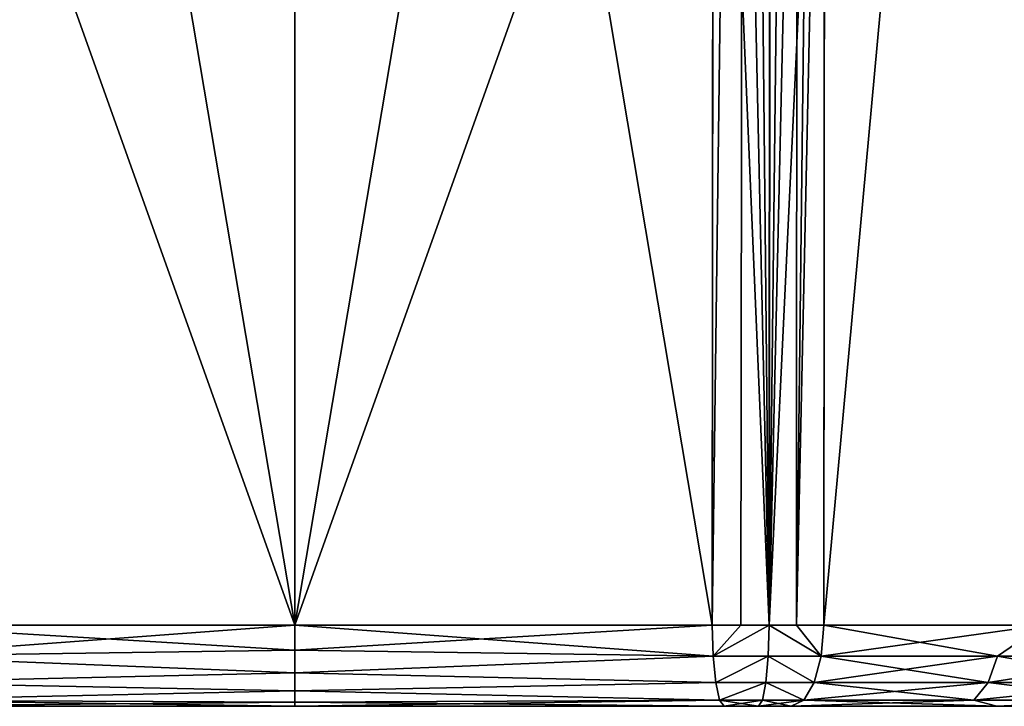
# Model space of a CAD drawing. Header units: millimetres. Extents: x -52 to 52, y -78 to 25.
# Tile 3 of 31: x -7 to 17, y -69 to -52. Entities that reach past the tile are written whole.
import ezdxf

# ---------------------------------------------------------------- set-up
doc = ezdxf.new("R2010")
doc.units = ezdxf.units.MM
doc.header["$LTSCALE"] = 65.185185
for name, color, linetype in [('41', 7, 'CONTINUOUS'), ('43', 7, 'CONTINUOUS'), ('56', 7, 'CONTINUOUS'), ('58', 7, 'CONTINUOUS'), ('60', 7, 'CONTINUOUS'), ('63', 7, 'CONTINUOUS'), ('70', 7, 'CONTINUOUS'), ('72', 7, 'CONTINUOUS'), ('73', 7, 'CONTINUOUS'), ('76', 7, 'CONTINUOUS'), ('81', 7, 'CONTINUOUS'), ('82', 7, 'CONTINUOUS')]:
    doc.layers.add(name, color=color, linetype=linetype)

msp = doc.modelspace()

# ---------------------------------------------------------------- linework, layer by layer
at = {"layer": '41', "color": 253, "linetype": 'Continuous', "true_color": 0x999999}
for points in [[(-28.172, -69, 11.314), (-28.164, -69, 10.48), (28.172, -69, 11.314), (-28.172, -69, 11.314)], [(-27.95, -69, 12.117), (-28.172, -69, 11.314), (27.95, -69, 12.117), (-27.95, -69, 12.117)], [(27.95, -69, 12.117), (-28.172, -69, 11.314), (28.172, -69, 11.314), (27.95, -69, 12.117)], [(28.172, -69, -11.314), (28.164, -69, -10.48), (-28.172, -69, -11.314), (28.172, -69, -11.314)], [(-27.95, -69, -12.117), (28.172, -69, -11.314), (-28.172, -69, -11.314), (-27.95, -69, -12.117)], [(-28.172, -69, -11.314), (28.164, -69, -10.48), (-28.164, -69, -10.48), (-28.172, -69, -11.314)], [(-28.164, -69, 10.48), (-27.385, -69), (28.164, -69, 10.48), (-28.164, -69, 10.48)], [(28.172, -69, 11.314), (-28.164, -69, 10.48), (28.164, -69, 10.48), (28.172, -69, 11.314)], [(-27.385, -69), (-28.164, -69, -10.48), (27.385, -69), (-27.385, -69)], [(-28.164, -69, -10.48), (28.164, -69, -10.48), (27.385, -69), (-28.164, -69, -10.48)], [(-25.19, -69, 17.131), (-27.95, -69, 12.117), (25.19, -69, 17.131), (-25.19, -69, 17.131)], [(25.19, -69, 17.131), (-27.95, -69, 12.117), (27.95, -69, 12.117), (25.19, -69, 17.131)], [(-25.19, -69, -17.131), (27.95, -69, -12.117), (-27.95, -69, -12.117), (-25.19, -69, -17.131)], [(27.95, -69, -12.117), (28.172, -69, -11.314), (-27.95, -69, -12.117), (27.95, -69, -12.117)], [(28.164, -69, 10.48), (-27.385, -69), (27.385, -69), (28.164, -69, 10.48)], [(21.541, -69, 21.541), (-25.19, -69, 17.131), (25.19, -69, 17.131), (21.541, -69, 21.541)], [(-21.541, -69, 21.541), (-25.19, -69, 17.131), (21.541, -69, 21.541), (-21.541, -69, 21.541)], [(25.19, -69, -17.131), (27.95, -69, -12.117), (-25.19, -69, -17.131), (25.19, -69, -17.131)], [(-21.541, -69, -21.541), (25.19, -69, -17.131), (-25.19, -69, -17.131), (-21.541, -69, -21.541)], [(17.131, -69, 25.19), (-21.541, -69, 21.541), (21.541, -69, 21.541), (17.131, -69, 25.19)], [(-17.131, -69, 25.19), (-21.541, -69, 21.541), (17.131, -69, 25.19), (-17.131, -69, 25.19)], [(-17.131, -69, -25.19), (21.541, -69, -21.541), (-21.541, -69, -21.541), (-17.131, -69, -25.19)], [(21.541, -69, -21.541), (25.19, -69, -17.131), (-21.541, -69, -21.541), (21.541, -69, -21.541)], [(-12.117, -69, -27.95), (17.131, -69, -25.19), (-17.131, -69, -25.19), (-12.117, -69, -27.95)], [(12.117, -69, 27.95), (-17.131, -69, 25.19), (17.131, -69, 25.19), (12.117, -69, 27.95)], [(0, -69, 27.385), (-17.131, -69, 25.19), (12.117, -69, 27.95), (0, -69, 27.385)], [(-12.117, -69, 27.95), (-17.131, -69, 25.19), (0, -69, 27.385), (-12.117, -69, 27.95)], [(17.131, -69, -25.19), (21.541, -69, -21.541), (-17.131, -69, -25.19), (17.131, -69, -25.19)], [(-10.48, -69, -28.164), (0, -69, -27.385), (-12.117, -69, -27.95), (-10.48, -69, -28.164)], [(-10.48, -69, 28.164), (-12.117, -69, 27.95), (0, -69, 27.385), (-10.48, -69, 28.164)], [(0, -69, -27.385), (17.131, -69, -25.19), (-12.117, -69, -27.95), (0, -69, -27.385)], [(10.48, -69, -28.164), (12.117, -69, -27.95), (0, -69, -27.385), (10.48, -69, -28.164)], [(10.48, -69, 28.164), (0, -69, 27.385), (12.117, -69, 27.95), (10.48, -69, 28.164)], [(12.117, -69, -27.95), (17.131, -69, -25.19), (0, -69, -27.385), (12.117, -69, -27.95)], [(11.314, -69, -28.172), (12.117, -69, -27.95), (10.48, -69, -28.164), (11.314, -69, -28.172)], [(11.314, -69, 28.172), (10.48, -69, 28.164), (12.117, -69, 27.95), (11.314, -69, 28.172)]]:
    msp.add_3dface(points, dxfattribs=at)
at = {"layer": '43', "color": 253, "linetype": 'Continuous', "true_color": 0x999999}
for points in [[(12.934, -38.426, -30.047), (18.479, -6.491, -27.331), (12.913, -67.017, -29.784), (12.934, -38.426, -30.047)], [(12.913, -67.017, -29.784), (18.479, -6.491, -27.331), (18.256, -67.017, -26.843), (12.913, -67.017, -29.784)], [(12.913, -67.017, 29.784), (18.479, -6.491, 27.331), (12.937, -35.067, 30.078), (12.913, -67.017, 29.784)], [(18.256, -67.017, 26.843), (18.479, -6.491, 27.331), (12.913, -67.017, 29.784), (18.256, -67.017, 26.843)]]:
    msp.add_3dface(points, dxfattribs=at)
at = {"layer": '56', "color": 253, "linetype": 'Continuous', "true_color": 0x999999}
for points in [[(-10.216, -35.067, -30.429), (0, -6.491, -29.913), (-10.184, -67.017, -30.142), (-10.216, -35.067, -30.429)], [(-10.184, -67.017, -30.142), (0, -6.491, -29.913), (0, -67.017, -29.384), (-10.184, -67.017, -30.142)], [(0, -67.017, -29.384), (10.245, -6.491, -30.685), (10.213, -38.426, -30.399), (0, -67.017, -29.384)], [(0, -6.491, -29.913), (10.245, -6.491, -30.685), (0, -67.017, -29.384), (0, -6.491, -29.913)], [(10.184, -67.017, -30.142), (0, -67.017, -29.384), (10.213, -38.426, -30.399), (10.184, -67.017, -30.142)]]:
    msp.add_3dface(points, dxfattribs=at)
at = {"layer": '58', "color": 253, "linetype": 'Continuous', "true_color": 0x999999}
for points in [[(0, -6.491, 29.913), (-10.245, -6.491, 30.685), (0, -67.017, 29.384), (0, -6.491, 29.913)], [(0, -67.017, 29.384), (-10.245, -6.491, 30.685), (-10.213, -38.426, 30.399), (0, -67.017, 29.384)], [(10.184, -67.017, 30.142), (0, -6.491, 29.913), (0, -67.017, 29.384), (10.184, -67.017, 30.142)], [(10.216, -35.067, 30.429), (0, -6.491, 29.913), (10.184, -67.017, 30.142), (10.216, -35.067, 30.429)], [(-10.184, -67.017, 30.142), (0, -67.017, 29.384), (-10.213, -38.426, 30.399), (-10.184, -67.017, 30.142)]]:
    msp.add_3dface(points, dxfattribs=at)
at = {"layer": '60', "color": 253, "linetype": 'Continuous', "true_color": 0x999999}
for points in [[(10.245, -6.491, 30.685), (10.216, -35.067, 30.429), (11.574, -67.018, 30.155), (10.245, -6.491, 30.685)], [(11.603, -6.491, 30.705), (10.245, -6.491, 30.685), (11.574, -67.018, 30.155), (11.603, -6.491, 30.705)], [(12.27, -6.491, 30.576), (11.603, -6.491, 30.705), (11.574, -67.018, 30.155), (12.27, -6.491, 30.576)], [(12.245, -67.018, 30.019), (12.27, -6.491, 30.576), (11.574, -67.018, 30.155), (12.245, -67.018, 30.019)], [(12.958, -6.491, 30.34), (12.27, -6.491, 30.576), (12.245, -67.018, 30.019), (12.958, -6.491, 30.34)], [(12.937, -35.067, 30.078), (12.958, -6.491, 30.34), (12.245, -67.018, 30.019), (12.937, -35.067, 30.078)], [(10.216, -35.067, 30.429), (10.184, -67.017, 30.142), (11.574, -67.018, 30.155), (10.216, -35.067, 30.429)], [(12.913, -67.017, 29.784), (12.937, -35.067, 30.078), (12.245, -67.018, 30.019), (12.913, -67.017, 29.784)]]:
    msp.add_3dface(points, dxfattribs=at)
at = {"layer": '63', "color": 253, "linetype": 'Continuous', "true_color": 0x999999}
for points in [[(10.184, -67.017, -30.142), (10.971, -6.491, -30.742), (10.89, -67.018, -30.197), (10.184, -67.017, -30.142)], [(10.184, -67.017, -30.142), (10.213, -38.426, -30.399), (10.971, -6.491, -30.742), (10.184, -67.017, -30.142)], [(10.89, -67.018, -30.197), (10.971, -6.491, -30.742), (11.574, -67.018, -30.155), (10.89, -67.018, -30.197)], [(10.971, -6.491, -30.742), (11.649, -6.491, -30.699), (11.574, -67.018, -30.155), (10.971, -6.491, -30.742)], [(12.958, -6.491, -30.34), (12.934, -38.426, -30.047), (11.574, -67.018, -30.155), (12.958, -6.491, -30.34)], [(11.649, -6.491, -30.699), (12.958, -6.491, -30.34), (11.574, -67.018, -30.155), (11.649, -6.491, -30.699)], [(12.934, -38.426, -30.047), (12.913, -67.017, -29.784), (11.574, -67.018, -30.155), (12.934, -38.426, -30.047)]]:
    msp.add_3dface(points, dxfattribs=at)
at = {"layer": '70', "color": 253, "linetype": 'Continuous', "true_color": 0x999999}
for points in [[(17.15, -67.776, 27.379), (12.913, -67.017, 29.784), (12.85, -67.776, 29.641), (17.15, -67.776, 27.379)], [(18.256, -67.017, 26.843), (12.913, -67.017, 29.784), (17.15, -67.776, 27.379), (18.256, -67.017, 26.843)], [(21.062, -67.776, 24.497), (18.256, -67.017, 26.843), (17.15, -67.776, 27.379), (21.062, -67.776, 24.497)], [(16.919, -68.42, 27.01), (12.85, -67.776, 29.641), (12.678, -68.42, 29.242), (16.919, -68.42, 27.01)], [(17.15, -67.776, 27.379), (12.85, -67.776, 29.641), (16.919, -68.42, 27.01), (17.15, -67.776, 27.379)], [(20.778, -68.42, 24.168), (17.15, -67.776, 27.379), (16.919, -68.42, 27.01), (20.778, -68.42, 24.168)], [(21.062, -67.776, 24.497), (17.15, -67.776, 27.379), (20.778, -68.42, 24.168), (21.062, -67.776, 24.497)], [(16.576, -68.849, 26.462), (12.678, -68.42, 29.242), (12.42, -68.849, 28.648), (16.576, -68.849, 26.462)], [(16.919, -68.42, 27.01), (12.678, -68.42, 29.242), (16.576, -68.849, 26.462), (16.919, -68.42, 27.01)], [(20.356, -68.849, 23.677), (16.919, -68.42, 27.01), (16.576, -68.849, 26.462), (20.356, -68.849, 23.677)], [(20.778, -68.42, 24.168), (16.919, -68.42, 27.01), (20.356, -68.849, 23.677), (20.778, -68.42, 24.168)], [(12.117, -69, 27.95), (17.131, -69, 25.19), (12.42, -68.849, 28.648), (12.117, -69, 27.95)], [(17.131, -69, 25.19), (16.576, -68.849, 26.462), (12.42, -68.849, 28.648), (17.131, -69, 25.19)], [(17.131, -69, 25.19), (20.356, -68.849, 23.677), (16.576, -68.849, 26.462), (17.131, -69, 25.19)], [(17.131, -69, 25.19), (21.541, -69, 21.541), (20.356, -68.849, 23.677), (17.131, -69, 25.19)]]:
    msp.add_3dface(points, dxfattribs=at)
at = {"layer": '72', "color": 253, "linetype": 'Continuous', "true_color": 0x999999}
for points in [[(11.574, -67.018, 30.155), (10.184, -67.017, 30.142), (10.208, -67.777, 29.987), (11.574, -67.018, 30.155)], [(11.553, -67.778, 29.999), (11.574, -67.018, 30.155), (10.208, -67.777, 29.987), (11.553, -67.778, 29.999)], [(12.85, -67.776, 29.641), (11.574, -67.018, 30.155), (11.553, -67.778, 29.999), (12.85, -67.776, 29.641)], [(12.245, -67.018, 30.019), (11.574, -67.018, 30.155), (12.85, -67.776, 29.641), (12.245, -67.018, 30.019)], [(12.913, -67.017, 29.784), (12.245, -67.018, 30.019), (12.85, -67.776, 29.641), (12.913, -67.017, 29.784)], [(10.272, -68.42, 29.557), (11.553, -67.778, 29.999), (10.208, -67.777, 29.987), (10.272, -68.42, 29.557)], [(11.497, -68.421, 29.568), (11.553, -67.778, 29.999), (10.272, -68.42, 29.557), (11.497, -68.421, 29.568)], [(12.678, -68.42, 29.242), (11.553, -67.778, 29.999), (11.497, -68.421, 29.568), (12.678, -68.42, 29.242)], [(12.678, -68.42, 29.242), (12.85, -67.776, 29.641), (11.553, -67.778, 29.999), (12.678, -68.42, 29.242)], [(10.368, -68.849, 28.917), (11.497, -68.421, 29.568), (10.272, -68.42, 29.557), (10.368, -68.849, 28.917)], [(11.413, -68.849, 28.926), (11.497, -68.421, 29.568), (10.368, -68.849, 28.917), (11.413, -68.849, 28.926)], [(12.42, -68.849, 28.648), (11.497, -68.421, 29.568), (11.413, -68.849, 28.926), (12.42, -68.849, 28.648)], [(12.42, -68.849, 28.648), (12.678, -68.42, 29.242), (11.497, -68.421, 29.568), (12.42, -68.849, 28.648)], [(10.48, -69, 28.164), (11.413, -68.849, 28.926), (10.368, -68.849, 28.917), (10.48, -69, 28.164)], [(10.48, -69, 28.164), (11.314, -69, 28.172), (11.413, -68.849, 28.926), (10.48, -69, 28.164)], [(11.314, -69, 28.172), (12.117, -69, 27.95), (12.42, -68.849, 28.648), (11.314, -69, 28.172)], [(11.314, -69, 28.172), (12.42, -68.849, 28.648), (11.413, -68.849, 28.926), (11.314, -69, 28.172)]]:
    msp.add_3dface(points, dxfattribs=at)
at = {"layer": '73', "color": 253, "linetype": 'Continuous', "true_color": 0x999999}
for points in [[(0, -67.631, 29.282), (0, -67.017, 29.384), (-10.208, -67.777, 29.987), (0, -67.631, 29.282)], [(0, -67.017, 29.384), (-10.184, -67.017, 30.142), (-10.208, -67.777, 29.987), (0, -67.017, 29.384)], [(10.184, -67.017, 30.142), (0, -67.017, 29.384), (0, -67.631, 29.282), (10.184, -67.017, 30.142)], [(10.208, -67.777, 29.987), (10.184, -67.017, 30.142), (0, -67.631, 29.282), (10.208, -67.777, 29.987)], [(0, -68.184, 28.996), (0, -67.631, 29.282), (-10.208, -67.777, 29.987), (0, -68.184, 28.996)], [(10.208, -67.777, 29.987), (0, -67.631, 29.282), (0, -68.184, 28.996), (10.208, -67.777, 29.987)], [(-10.272, -68.42, 29.557), (0, -68.184, 28.996), (-10.208, -67.777, 29.987), (-10.272, -68.42, 29.557)], [(10.272, -68.42, 29.557), (10.208, -67.777, 29.987), (0, -68.184, 28.996), (10.272, -68.42, 29.557)], [(0, -68.622, 28.554), (0, -68.184, 28.996), (-10.272, -68.42, 29.557), (0, -68.622, 28.554)], [(10.272, -68.42, 29.557), (0, -68.184, 28.996), (0, -68.622, 28.554), (10.272, -68.42, 29.557)], [(-10.368, -68.849, 28.917), (0, -68.622, 28.554), (-10.272, -68.42, 29.557), (-10.368, -68.849, 28.917)], [(10.368, -68.849, 28.917), (10.272, -68.42, 29.557), (0, -68.622, 28.554), (10.368, -68.849, 28.917)], [(0, -68.903, 27.999), (0, -68.622, 28.554), (-10.368, -68.849, 28.917), (0, -68.903, 27.999)], [(10.368, -68.849, 28.917), (0, -68.622, 28.554), (0, -68.903, 27.999), (10.368, -68.849, 28.917)], [(-10.48, -69, 28.164), (0, -68.903, 27.999), (-10.368, -68.849, 28.917), (-10.48, -69, 28.164)], [(-10.48, -69, 28.164), (0, -69, 27.385), (0, -68.903, 27.999), (-10.48, -69, 28.164)], [(0, -69, 27.385), (10.48, -69, 28.164), (10.368, -68.849, 28.917), (0, -69, 27.385)], [(0, -69, 27.385), (10.368, -68.849, 28.917), (0, -68.903, 27.999), (0, -69, 27.385)]]:
    msp.add_3dface(points, dxfattribs=at)
at = {"layer": '76', "color": 253, "linetype": 'Continuous', "true_color": 0x999999}
for points in [[(12.85, -67.776, -29.641), (18.256, -67.017, -26.843), (17.15, -67.776, -27.379), (12.85, -67.776, -29.641)], [(12.913, -67.017, -29.784), (18.256, -67.017, -26.843), (12.85, -67.776, -29.641), (12.913, -67.017, -29.784)], [(17.15, -67.776, -27.379), (18.256, -67.017, -26.843), (21.062, -67.776, -24.497), (17.15, -67.776, -27.379)], [(12.678, -68.42, -29.242), (17.15, -67.776, -27.379), (16.919, -68.42, -27.01), (12.678, -68.42, -29.242)], [(12.85, -67.776, -29.641), (17.15, -67.776, -27.379), (12.678, -68.42, -29.242), (12.85, -67.776, -29.641)], [(16.919, -68.42, -27.01), (21.062, -67.776, -24.497), (20.778, -68.42, -24.168), (16.919, -68.42, -27.01)], [(17.15, -67.776, -27.379), (21.062, -67.776, -24.497), (16.919, -68.42, -27.01), (17.15, -67.776, -27.379)], [(12.678, -68.42, -29.242), (16.919, -68.42, -27.01), (12.42, -68.849, -28.648), (12.678, -68.42, -29.242)], [(12.42, -68.849, -28.648), (16.919, -68.42, -27.01), (16.576, -68.849, -26.462), (12.42, -68.849, -28.648)], [(16.919, -68.42, -27.01), (20.778, -68.42, -24.168), (16.576, -68.849, -26.462), (16.919, -68.42, -27.01)], [(16.576, -68.849, -26.462), (20.778, -68.42, -24.168), (20.356, -68.849, -23.677), (16.576, -68.849, -26.462)], [(17.131, -69, -25.19), (12.117, -69, -27.95), (16.576, -68.849, -26.462), (17.131, -69, -25.19)], [(12.117, -69, -27.95), (12.42, -68.849, -28.648), (16.576, -68.849, -26.462), (12.117, -69, -27.95)], [(17.131, -69, -25.19), (16.576, -68.849, -26.462), (20.356, -68.849, -23.677), (17.131, -69, -25.19)], [(21.541, -69, -21.541), (17.131, -69, -25.19), (20.356, -68.849, -23.677), (21.541, -69, -21.541)]]:
    msp.add_3dface(points, dxfattribs=at)
at = {"layer": '81', "color": 253, "linetype": 'Continuous', "true_color": 0x999999}
for points in [[(-10.208, -67.777, -29.987), (-10.184, -67.017, -30.142), (0, -67.631, -29.282), (-10.208, -67.777, -29.987)], [(-10.184, -67.017, -30.142), (0, -67.017, -29.384), (0, -67.631, -29.282), (-10.184, -67.017, -30.142)], [(0, -67.017, -29.384), (10.184, -67.017, -30.142), (10.208, -67.777, -29.987), (0, -67.017, -29.384)], [(0, -67.631, -29.282), (0, -67.017, -29.384), (10.208, -67.777, -29.987), (0, -67.631, -29.282)], [(-10.208, -67.777, -29.987), (0, -67.631, -29.282), (0, -68.184, -28.996), (-10.208, -67.777, -29.987)], [(0, -68.184, -28.996), (0, -67.631, -29.282), (10.208, -67.777, -29.987), (0, -68.184, -28.996)], [(-10.272, -68.42, -29.557), (-10.208, -67.777, -29.987), (0, -68.184, -28.996), (-10.272, -68.42, -29.557)], [(10.272, -68.42, -29.557), (0, -68.184, -28.996), (10.208, -67.777, -29.987), (10.272, -68.42, -29.557)], [(-10.272, -68.42, -29.557), (0, -68.184, -28.996), (0, -68.622, -28.554), (-10.272, -68.42, -29.557)], [(0, -68.622, -28.554), (0, -68.184, -28.996), (10.272, -68.42, -29.557), (0, -68.622, -28.554)], [(-10.368, -68.849, -28.917), (-10.272, -68.42, -29.557), (0, -68.622, -28.554), (-10.368, -68.849, -28.917)], [(10.368, -68.849, -28.917), (0, -68.622, -28.554), (10.272, -68.42, -29.557), (10.368, -68.849, -28.917)], [(-10.368, -68.849, -28.917), (0, -68.622, -28.554), (0, -68.903, -27.999), (-10.368, -68.849, -28.917)], [(0, -68.903, -27.999), (0, -68.622, -28.554), (10.368, -68.849, -28.917), (0, -68.903, -27.999)], [(0, -69, -27.385), (-10.48, -69, -28.164), (-10.368, -68.849, -28.917), (0, -69, -27.385)], [(0, -69, -27.385), (-10.368, -68.849, -28.917), (0, -68.903, -27.999), (0, -69, -27.385)], [(10.48, -69, -28.164), (0, -68.903, -27.999), (10.368, -68.849, -28.917), (10.48, -69, -28.164)], [(10.48, -69, -28.164), (0, -69, -27.385), (0, -68.903, -27.999), (10.48, -69, -28.164)]]:
    msp.add_3dface(points, dxfattribs=at)
at = {"layer": '82', "color": 253, "linetype": 'Continuous', "true_color": 0x999999}
for points in [[(10.184, -67.017, -30.142), (10.89, -67.018, -30.197), (10.208, -67.777, -29.987), (10.184, -67.017, -30.142)], [(10.89, -67.018, -30.197), (11.574, -67.018, -30.155), (10.208, -67.777, -29.987), (10.89, -67.018, -30.197)], [(10.208, -67.777, -29.987), (11.574, -67.018, -30.155), (11.553, -67.778, -29.999), (10.208, -67.777, -29.987)], [(11.574, -67.018, -30.155), (12.85, -67.776, -29.641), (11.553, -67.778, -29.999), (11.574, -67.018, -30.155)], [(11.574, -67.018, -30.155), (12.913, -67.017, -29.784), (12.85, -67.776, -29.641), (11.574, -67.018, -30.155)], [(10.272, -68.42, -29.557), (10.208, -67.777, -29.987), (11.553, -67.778, -29.999), (10.272, -68.42, -29.557)], [(10.272, -68.42, -29.557), (11.553, -67.778, -29.999), (11.497, -68.421, -29.568), (10.272, -68.42, -29.557)], [(11.553, -67.778, -29.999), (12.678, -68.42, -29.242), (11.497, -68.421, -29.568), (11.553, -67.778, -29.999)], [(12.85, -67.776, -29.641), (12.678, -68.42, -29.242), (11.553, -67.778, -29.999), (12.85, -67.776, -29.641)], [(10.368, -68.849, -28.917), (10.272, -68.42, -29.557), (11.497, -68.421, -29.568), (10.368, -68.849, -28.917)], [(10.368, -68.849, -28.917), (11.497, -68.421, -29.568), (11.413, -68.849, -28.926), (10.368, -68.849, -28.917)], [(11.497, -68.421, -29.568), (12.42, -68.849, -28.648), (11.413, -68.849, -28.926), (11.497, -68.421, -29.568)], [(12.678, -68.42, -29.242), (12.42, -68.849, -28.648), (11.497, -68.421, -29.568), (12.678, -68.42, -29.242)], [(11.314, -69, -28.172), (10.368, -68.849, -28.917), (11.413, -68.849, -28.926), (11.314, -69, -28.172)], [(11.314, -69, -28.172), (10.48, -69, -28.164), (10.368, -68.849, -28.917), (11.314, -69, -28.172)], [(12.117, -69, -27.95), (11.314, -69, -28.172), (11.413, -68.849, -28.926), (12.117, -69, -27.95)], [(12.42, -68.849, -28.648), (12.117, -69, -27.95), (11.413, -68.849, -28.926), (12.42, -68.849, -28.648)]]:
    msp.add_3dface(points, dxfattribs=at)

doc.saveas('drawing.dxf')
